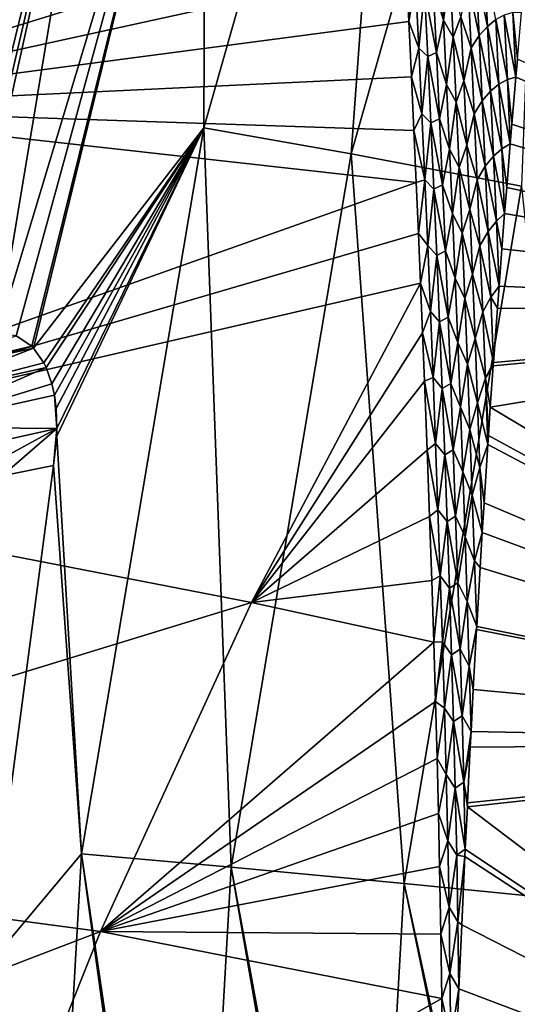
# Model space of a CAD drawing. Header units: metres. Extents: x -23 to 245, y -35 to 23.
# Tile 135 of 166: x 202.16 to 203.82, y 1.99 to 5.27. Entities that reach past the tile are written whole.
import ezdxf

# ---------------------------------------------------------------- set-up
doc = ezdxf.new("R2010")
doc.units = ezdxf.units.M
doc.layers.add('solid_509092_SW0002', color=7, linetype='CONTINUOUS')

msp = doc.modelspace()

# ---------------------------------------------------------------- linework, layer by layer
at = {"layer": 'solid_509092_SW0002'}
for points in [[(202.054962, 7.207204, 273.564026), (202.19754, 7.440235, 273.480103), (201.511383, 5.023659, 273.343536)], [(202.118042, 6.89, 272.930023), (201.511383, 5.023659, 273.343536), (202.19754, 7.440235, 273.480103)], [(202.776382, 4.913193, 269.554443), (203.447296, 7.274304, 269.687988), (203.268173, 4.826712, 269.010681)], [(202.782959, 6.533638, 270.251099), (203.447296, 7.274304, 269.687988), (202.776382, 4.913193, 269.554443)], [(203.447296, 7.274304, 269.687988), (203.927277, 7.146271, 269.141876), (203.268173, 4.826712, 269.010681)], [(203.268173, 4.826712, 269.010681), (203.927277, 7.146271, 269.141876), (203.836288, 4.719223, 268.551636)], [(202.481323, 6.584701, 270.923004), (201.931442, 4.211757, 270.73114), (201.901581, 4.209188, 270.807892)], [(202.481323, 6.584701, 270.923004), (201.901581, 4.209188, 270.807892), (201.980042, 5.496364, 271.572876)], [(202.481323, 6.584701, 270.923004), (201.955582, 4.213975, 270.671997), (201.931442, 4.211757, 270.73114)], [(202.481323, 6.584701, 270.923004), (202.088852, 4.227777, 270.381805), (201.955582, 4.213975, 270.671997)], [(202.481323, 6.584701, 270.923004), (202.782959, 6.533638, 270.251099), (202.088852, 4.227777, 270.381805)], [(202.782959, 6.533638, 270.251099), (202.15065, 4.21992, 270.257477), (202.088852, 4.227777, 270.381805)], [(202.782959, 6.533638, 270.251099), (202.203003, 4.184605, 270.148163), (202.15065, 4.21992, 270.257477)], [(202.782959, 6.533638, 270.251099), (202.208878, 4.178411, 270.135498), (202.203003, 4.184605, 270.148163)], [(202.782959, 6.533638, 270.251099), (202.776382, 4.913193, 269.554443), (202.208878, 4.178411, 270.135498)], [(203.41954, 6.059134, 300.916779), (201.862091, 6.178403, 300.589539), (201.264404, 4.978745, 300.625977)], [(203.430756, 5.853444, 300.947479), (203.41954, 6.059134, 300.916779), (201.264404, 4.978745, 300.625977)], [(203.441345, 5.653389, 300.976318), (203.430756, 5.853444, 300.947479), (201.264404, 4.978745, 300.625977)], [(203.451355, 5.458503, 301.003448), (203.441345, 5.653389, 300.976318), (201.264404, 4.978745, 300.625977)], [(203.460785, 5.268416, 301.028992), (203.451355, 5.458503, 301.003448), (201.264404, 4.978745, 300.625977)], [(203.483063, 5.398896, 301.017303), (203.451355, 5.458503, 301.003448), (203.460785, 5.268416, 301.028992)], [(203.542007, 5.384839, 301.031067), (203.57663, 5.272504, 301.052032), (203.565994, 5.487049, 301.023163)], [(203.565994, 5.487049, 301.023163), (203.57663, 5.272504, 301.052032), (203.597733, 5.43431, 301.036438)], [(203.684708, 5.439332, 301.054291), (203.722946, 5.252127, 301.085632), (203.712296, 5.468297, 301.056641)], [(203.712296, 5.468297, 301.056641), (203.722946, 5.252127, 301.085632), (203.750885, 5.274673, 301.08902)], [(203.57663, 5.272504, 301.052032), (203.608414, 5.216669, 301.06543), (203.597733, 5.43431, 301.036438)], [(203.597733, 5.43431, 301.036438), (203.608414, 5.216669, 301.06543), (203.634216, 5.284346, 301.062683)], [(203.657578, 5.400423, 301.053345), (203.695374, 5.221636, 301.083344), (203.684708, 5.439332, 301.054291)], [(203.684708, 5.439332, 301.054291), (203.695374, 5.221636, 301.083344), (203.722946, 5.252127, 301.085632)], [(203.483063, 5.398896, 301.017303), (203.460785, 5.268416, 301.028992), (203.49379, 5.179691, 301.046356)], [(203.483063, 5.398896, 301.017303), (203.49379, 5.179691, 301.046356), (203.513519, 5.372196, 301.026794)], [(203.634216, 5.284346, 301.062683), (203.668289, 5.180638, 301.082428), (203.657578, 5.400423, 301.053345)], [(203.657578, 5.400423, 301.053345), (203.668289, 5.180638, 301.082428), (203.695374, 5.221636, 301.083344)], [(203.49379, 5.179691, 301.046356), (203.524261, 5.15137, 301.055908), (203.513519, 5.372196, 301.026794)], [(203.513519, 5.372196, 301.026794), (203.552734, 5.164618, 301.06012), (203.542007, 5.384839, 301.031067)], [(203.513519, 5.372196, 301.026794), (203.524261, 5.15137, 301.055908), (203.552734, 5.164618, 301.06012)], [(203.542007, 5.384839, 301.031067), (203.552734, 5.164618, 301.06012), (203.57663, 5.272504, 301.052032)], [(203.779175, 5.289929, 301.093414), (203.817856, 5.08323, 301.126678), (203.807785, 5.298163, 301.098785)], [(203.807785, 5.298163, 301.098785), (203.822998, 5.143155, 301.120789), (203.836655, 5.298814, 301.105225)], [(203.807785, 5.298163, 301.098785), (203.817856, 5.08323, 301.126678), (203.822998, 5.143155, 301.120789)], [(203.469635, 5.083433, 301.052948), (203.460785, 5.268416, 301.028992), (201.264404, 4.978745, 300.625977)], [(203.49379, 5.179691, 301.046356), (203.460785, 5.268416, 301.028992), (203.469635, 5.083433, 301.052948)], [(203.552734, 5.164618, 301.06012), (203.586899, 5.057747, 301.079803), (203.57663, 5.272504, 301.052032)], [(203.57663, 5.272504, 301.052032), (203.586899, 5.057747, 301.079803), (203.608414, 5.216669, 301.06543)], [(203.608414, 5.216669, 301.06543), (203.64447, 5.070014, 301.090454), (203.634216, 5.284346, 301.062683)], [(203.634216, 5.284346, 301.062683), (203.64447, 5.070014, 301.090454), (203.668289, 5.180638, 301.082428)], [(203.722946, 5.252127, 301.085632), (203.761154, 5.059391, 301.116852), (203.750885, 5.274673, 301.08902)], [(203.750885, 5.274673, 301.08902), (203.789413, 5.075358, 301.121246), (203.779175, 5.289929, 301.093414)], [(203.750885, 5.274673, 301.08902), (203.761154, 5.059391, 301.116852), (203.789413, 5.075358, 301.121246)], [(203.779175, 5.289929, 301.093414), (203.789413, 5.075358, 301.121246), (203.817856, 5.08323, 301.126678)], [(203.695374, 5.221636, 301.083344), (203.733231, 5.035745, 301.113495), (203.722946, 5.252127, 301.085632)], [(203.722946, 5.252127, 301.085632), (203.733231, 5.035745, 301.113495), (203.761154, 5.059391, 301.116852)], [(203.586899, 5.057747, 301.079803), (203.618729, 4.99881, 301.093292), (203.608414, 5.216669, 301.06543)], [(203.608414, 5.216669, 301.06543), (203.618729, 4.99881, 301.093292), (203.64447, 5.070014, 301.090454)], [(203.668289, 5.180638, 301.082428), (203.705673, 5.003726, 301.111206), (203.695374, 5.221636, 301.083344)], [(203.695374, 5.221636, 301.083344), (203.705673, 5.003726, 301.111206), (203.733231, 5.035745, 301.113495)], [(203.49379, 5.179691, 301.046356), (203.469635, 5.083433, 301.052948), (203.50412, 4.960261, 301.074188)], [(203.49379, 5.179691, 301.046356), (203.50412, 4.960261, 301.074188), (203.524261, 5.15137, 301.055908)], [(203.524261, 5.15137, 301.055908), (203.56308, 4.944173, 301.088013), (203.552734, 5.164618, 301.06012)], [(203.552734, 5.164618, 301.06012), (203.56308, 4.944173, 301.088013), (203.586899, 5.057747, 301.079803)], [(203.64447, 5.070014, 301.090454), (203.678619, 4.960634, 301.110352), (203.668289, 5.180638, 301.082428)], [(203.668289, 5.180638, 301.082428), (203.678619, 4.960634, 301.110352), (203.705673, 5.003726, 301.111206)], [(203.50412, 4.960261, 301.074188), (203.534607, 4.930316, 301.083771), (203.524261, 5.15137, 301.055908)], [(203.524261, 5.15137, 301.055908), (203.534607, 4.930316, 301.083771), (203.56308, 4.944173, 301.088013)], [(205.6866, 4.301312, 301.604584), (203.822998, 5.143155, 301.120789), (203.817856, 5.08323, 301.126678)], [(203.477875, 4.904924, 301.075256), (203.469635, 5.083433, 301.052948), (201.264404, 4.978745, 300.625977)], [(203.50412, 4.960261, 301.074188), (203.469635, 5.083433, 301.052948), (203.477875, 4.904924, 301.075256)], [(203.618729, 4.99881, 301.093292), (203.654358, 4.855474, 301.117096), (203.64447, 5.070014, 301.090454)], [(203.64447, 5.070014, 301.090454), (203.654358, 4.855474, 301.117096), (203.678619, 4.960634, 301.110352)], [(203.761154, 5.059391, 301.116852), (203.799149, 4.859915, 301.14798), (203.789413, 5.075358, 301.121246)], [(203.789413, 5.075358, 301.121246), (203.804581, 4.925702, 301.141785), (203.817856, 5.08323, 301.126678)], [(203.789413, 5.075358, 301.121246), (203.799149, 4.859915, 301.14798), (203.804581, 4.925702, 301.141785)], [(205.6866, 4.301312, 301.604584), (203.817856, 5.08323, 301.126678), (203.804581, 4.925702, 301.141785)], [(203.56308, 4.944173, 301.088013), (203.596786, 4.842779, 301.106445), (203.586899, 5.057747, 301.079803)], [(203.586899, 5.057747, 301.079803), (203.596786, 4.842779, 301.106445), (203.618729, 4.99881, 301.093292)], [(203.705673, 5.003726, 301.111206), (203.743134, 4.81916, 301.140198), (203.733231, 5.035745, 301.113495)], [(203.733231, 5.035745, 301.113495), (203.771042, 4.84391, 301.143555), (203.761154, 5.059391, 301.116852)], [(203.733231, 5.035745, 301.113495), (203.743134, 4.81916, 301.140198), (203.771042, 4.84391, 301.143555)], [(203.761154, 5.059391, 301.116852), (203.771042, 4.84391, 301.143555), (203.799149, 4.859915, 301.14798)], [(203.596786, 4.842779, 301.106445), (203.628647, 4.780737, 301.119965), (203.618729, 4.99881, 301.093292)], [(203.618729, 4.99881, 301.093292), (203.628647, 4.780737, 301.119965), (203.654358, 4.855474, 301.117096)], [(203.678619, 4.960634, 301.110352), (203.715591, 4.785607, 301.137909), (203.705673, 5.003726, 301.111206)], [(203.705673, 5.003726, 301.111206), (203.715591, 4.785607, 301.137909), (203.743134, 4.81916, 301.140198)], [(203.485703, 4.730728, 301.096252), (201.264404, 4.978745, 300.625977), (200.738159, 3.757065, 300.644775)], [(203.485703, 4.730728, 301.096252), (203.477875, 4.904924, 301.075256), (201.264404, 4.978745, 300.625977)], [(203.50412, 4.960261, 301.074188), (203.477875, 4.904924, 301.075256), (203.514069, 4.740605, 301.100861)], [(203.50412, 4.960261, 301.074188), (203.514069, 4.740605, 301.100861), (203.534607, 4.930316, 301.083771)], [(203.514069, 4.740605, 301.100861), (203.544571, 4.709035, 301.110474), (203.534607, 4.930316, 301.083771)], [(203.534607, 4.930316, 301.083771), (203.573029, 4.723505, 301.114716), (203.56308, 4.944173, 301.088013)], [(203.534607, 4.930316, 301.083771), (203.544571, 4.709035, 301.110474), (203.573029, 4.723505, 301.114716)], [(203.56308, 4.944173, 301.088013), (203.573029, 4.723505, 301.114716), (203.596786, 4.842779, 301.106445)], [(203.654358, 4.855474, 301.117096), (203.688553, 4.740417, 301.137085), (203.678619, 4.960634, 301.110352)], [(203.678619, 4.960634, 301.110352), (203.688553, 4.740417, 301.137085), (203.715591, 4.785607, 301.137909)], [(202.776382, 4.913193, 269.554443), (202.242737, 4.129505, 270.05957), (202.208878, 4.178411, 270.135498)], [(202.776382, 4.913193, 269.554443), (202.250351, 4.11402, 270.041382), (202.242737, 4.129505, 270.05957)], [(202.776382, 4.913193, 269.554443), (202.269669, 4.059548, 269.990997), (202.250351, 4.11402, 270.041382)], [(202.776382, 4.913193, 269.554443), (202.278137, 4.021735, 269.964844), (202.269669, 4.059548, 269.990997)], [(202.776382, 4.913193, 269.554443), (202.284225, 3.977032, 269.940674), (202.278137, 4.021735, 269.964844)], [(202.776382, 4.913193, 269.554443), (202.28685, 3.909785, 269.915405), (202.284225, 3.977032, 269.940674)], [(202.776382, 4.913193, 269.554443), (202.286041, 3.884381, 269.908813), (202.28685, 3.909785, 269.915405)], [(202.36882, 2.490361, 269.473297), (202.286041, 3.884381, 269.908813), (202.776382, 4.913193, 269.554443)], [(202.36882, 2.490361, 269.473297), (202.776382, 4.913193, 269.554443), (202.867798, 2.446518, 268.930969)], [(202.776382, 4.913193, 269.554443), (203.268173, 4.826712, 269.010681), (202.867798, 2.446518, 268.930969)], [(203.514069, 4.740605, 301.100861), (203.477875, 4.904924, 301.075256), (203.485703, 4.730728, 301.096252)], [(205.6866, 4.301312, 301.604584), (203.804581, 4.925702, 301.141785), (203.799149, 4.859915, 301.14798)], [(203.573029, 4.723505, 301.114716), (203.606308, 4.627602, 301.131927), (203.596786, 4.842779, 301.106445)], [(203.596786, 4.842779, 301.106445), (203.606308, 4.627602, 301.131927), (203.628647, 4.780737, 301.119965)], [(203.628647, 4.780737, 301.119965), (203.663879, 4.640733, 301.142578), (203.654358, 4.855474, 301.117096)], [(203.654358, 4.855474, 301.117096), (203.663879, 4.640733, 301.142578), (203.688553, 4.740417, 301.137085)], [(203.743134, 4.81916, 301.140198), (203.780365, 4.627453, 301.169128), (203.771042, 4.84391, 301.143555)], [(203.771042, 4.84391, 301.143555), (203.787354, 4.714795, 301.161316), (203.799149, 4.859915, 301.14798)], [(203.771042, 4.84391, 301.143555), (203.780365, 4.627453, 301.169128), (203.787354, 4.714795, 301.161316)], [(205.6866, 4.301312, 301.604584), (203.799149, 4.859915, 301.14798), (203.787354, 4.714795, 301.161316)], [(202.867798, 2.446518, 268.930969), (203.268173, 4.826712, 269.010681), (203.444824, 2.392027, 268.473724)], [(203.268173, 4.826712, 269.010681), (203.836288, 4.719223, 268.551636), (203.444824, 2.392027, 268.473724)], [(203.715591, 4.785607, 301.137909), (203.752655, 4.602379, 301.165741), (203.743134, 4.81916, 301.140198)], [(203.743134, 4.81916, 301.140198), (203.752655, 4.602379, 301.165741), (203.780365, 4.627453, 301.169128)], [(203.606308, 4.627602, 301.131927), (203.638184, 4.562453, 301.145477), (203.628647, 4.780737, 301.119965)], [(203.628647, 4.780737, 301.119965), (203.638184, 4.562453, 301.145477), (203.663879, 4.640733, 301.142578)], [(203.688553, 4.740417, 301.137085), (203.725128, 4.567289, 301.163452), (203.715591, 4.785607, 301.137909)], [(203.715591, 4.785607, 301.137909), (203.725128, 4.567289, 301.163452), (203.752655, 4.602379, 301.165741)], [(203.514069, 4.740605, 301.100861), (203.485703, 4.730728, 301.096252), (203.493103, 4.561031, 301.115997)], [(203.514069, 4.740605, 301.100861), (203.493103, 4.561031, 301.115997), (203.523605, 4.520721, 301.126343)], [(203.514069, 4.740605, 301.100861), (203.523605, 4.520721, 301.126343), (203.544571, 4.709035, 301.110474)], [(203.663879, 4.640733, 301.142578), (203.698105, 4.519995, 301.162598), (203.688553, 4.740417, 301.137085)], [(203.688553, 4.740417, 301.137085), (203.698105, 4.519995, 301.162598), (203.725128, 4.567289, 301.163452)], [(203.485703, 4.730728, 301.096252), (200.738159, 3.757065, 300.644775), (203.493103, 4.561031, 301.115997)], [(203.444824, 2.392027, 268.473724), (203.836288, 4.719223, 268.551636), (204.085693, 2.328233, 268.112823)], [(203.523605, 4.520721, 301.126343), (203.554123, 4.487528, 301.135956), (203.544571, 4.709035, 301.110474)], [(203.544571, 4.709035, 301.110474), (203.582581, 4.502614, 301.140198), (203.573029, 4.723505, 301.114716)], [(203.544571, 4.709035, 301.110474), (203.554123, 4.487528, 301.135956), (203.582581, 4.502614, 301.140198)], [(203.573029, 4.723505, 301.114716), (203.582581, 4.502614, 301.140198), (203.606308, 4.627602, 301.131927)], [(205.6866, 4.301312, 301.604584), (203.787354, 4.714795, 301.161316), (203.780365, 4.627453, 301.169128)], [(203.638184, 4.562453, 301.145477), (203.673004, 4.425796, 301.166962), (203.663879, 4.640733, 301.142578)], [(203.663879, 4.640733, 301.142578), (203.673004, 4.425796, 301.166962), (203.698105, 4.519995, 301.162598)], [(203.582581, 4.502614, 301.140198), (203.615448, 4.412222, 301.156281), (203.606308, 4.627602, 301.131927)], [(203.606308, 4.627602, 301.131927), (203.615448, 4.412222, 301.156281), (203.638184, 4.562453, 301.145477)], [(203.725128, 4.567289, 301.163452), (203.761612, 4.384685, 301.190155), (203.752655, 4.602379, 301.165741)], [(203.752655, 4.602379, 301.165741), (203.771164, 4.509995, 301.179443), (203.780365, 4.627453, 301.169128)], [(203.752655, 4.602379, 301.165741), (203.761612, 4.384685, 301.190155), (203.771164, 4.509995, 301.179443)], [(205.6866, 4.301312, 301.604584), (203.780365, 4.627453, 301.169128), (203.771164, 4.509995, 301.179443)], [(203.493103, 4.561031, 301.115997), (200.738159, 3.757065, 300.644775), (203.500061, 4.395743, 301.134491)], [(203.523605, 4.520721, 301.126343), (203.493103, 4.561031, 301.115997), (203.500061, 4.395743, 301.134491)], [(203.615448, 4.412222, 301.156281), (203.647324, 4.343968, 301.16983), (203.638184, 4.562453, 301.145477)], [(203.638184, 4.562453, 301.145477), (203.647324, 4.343968, 301.16983), (203.673004, 4.425796, 301.166962)], [(203.698105, 4.519995, 301.162598), (203.734268, 4.348779, 301.187805), (203.725128, 4.567289, 301.163452)], [(203.725128, 4.567289, 301.163452), (203.734268, 4.348779, 301.187805), (203.761612, 4.384685, 301.190155)], [(203.523605, 4.520721, 301.126343), (203.500061, 4.395743, 301.134491), (203.532761, 4.300623, 301.150604)], [(203.523605, 4.520721, 301.126343), (203.532761, 4.300623, 301.150604), (203.554123, 4.487528, 301.135956)], [(203.554123, 4.487528, 301.135956), (203.591721, 4.281516, 301.16449), (203.582581, 4.502614, 301.140198)], [(203.582581, 4.502614, 301.140198), (203.591721, 4.281516, 301.16449), (203.615448, 4.412222, 301.156281)], [(203.673004, 4.425796, 301.166962), (203.707245, 4.299376, 301.18692), (203.698105, 4.519995, 301.162598)], [(203.698105, 4.519995, 301.162598), (203.707245, 4.299376, 301.18692), (203.734268, 4.348779, 301.187805)], [(205.6866, 4.301312, 301.604584), (203.771164, 4.509995, 301.179443), (203.761612, 4.384685, 301.190155)], [(203.532761, 4.300623, 301.150604), (203.563278, 4.26581, 301.160217), (203.554123, 4.487528, 301.135956)], [(203.554123, 4.487528, 301.135956), (203.563278, 4.26581, 301.160217), (203.591721, 4.281516, 301.16449)], [(203.591721, 4.281516, 301.16449), (203.624207, 4.196652, 301.179504), (203.615448, 4.412222, 301.156281)], [(203.615448, 4.412222, 301.156281), (203.624207, 4.196652, 301.179504), (203.647324, 4.343968, 301.16983)], [(203.647324, 4.343968, 301.16983), (203.681763, 4.210672, 301.190186), (203.673004, 4.425796, 301.166962)], [(203.673004, 4.425796, 301.166962), (203.681763, 4.210672, 301.190186), (203.707245, 4.299376, 301.18692)], [(203.500061, 4.395743, 301.134491), (200.738159, 3.757065, 300.644775), (202.935837, 3.329474, 301.117371)], [(203.506821, 4.229937, 301.152405), (203.500061, 4.395743, 301.134491), (202.935837, 3.329474, 301.117371)], [(203.532761, 4.300623, 301.150604), (203.500061, 4.395743, 301.134491), (203.506821, 4.229937, 301.152405)], [(203.734268, 4.348779, 301.187805), (203.756165, 4.31157, 301.196259), (203.761612, 4.384685, 301.190155)], [(205.6866, 4.301312, 301.604584), (203.761612, 4.384685, 301.190155), (203.756165, 4.31157, 301.196259)], [(203.624207, 4.196652, 301.179504), (203.656082, 4.125293, 301.192993), (203.647324, 4.343968, 301.16983)], [(203.647324, 4.343968, 301.16983), (203.656082, 4.125293, 301.192993), (203.681763, 4.210672, 301.190186)], [(203.707245, 4.299376, 301.18692), (203.742981, 4.129932, 301.210999), (203.734268, 4.348779, 301.187805)], [(203.734268, 4.348779, 301.187805), (203.742981, 4.129932, 301.210999), (203.756165, 4.31157, 301.196259)], [(205.6866, 4.301312, 301.604584), (203.756165, 4.31157, 301.196259), (203.742981, 4.129932, 301.210999)], [(203.532761, 4.300623, 301.150604), (203.506821, 4.229937, 301.152405), (203.541519, 4.080332, 301.173706)], [(203.532761, 4.300623, 301.150604), (203.541519, 4.080332, 301.173706), (203.563278, 4.26581, 301.160217)], [(203.563278, 4.26581, 301.160217), (203.600479, 4.060225, 301.187592), (203.591721, 4.281516, 301.16449)], [(203.591721, 4.281516, 301.16449), (203.600479, 4.060225, 301.187592), (203.624207, 4.196652, 301.179504)], [(203.681763, 4.210672, 301.190186), (203.715988, 4.078568, 301.210052), (203.707245, 4.299376, 301.18692)], [(203.707245, 4.299376, 301.18692), (203.715988, 4.078568, 301.210052), (203.742981, 4.129932, 301.210999)], [(205.6866, 4.301312, 301.604584), (203.742203, 4.119035, 301.211884), (203.732559, 3.981123, 301.222626)], [(205.6866, 4.301312, 301.604584), (203.732559, 3.981123, 301.222626), (205.604218, 2.861414, 301.689819)], [(205.6866, 4.301312, 301.604584), (203.742981, 4.129932, 301.210999), (203.742203, 4.119035, 301.211884)], [(203.541519, 4.080332, 301.173706), (203.572021, 4.043899, 301.183289), (203.563278, 4.26581, 301.160217)], [(203.563278, 4.26581, 301.160217), (203.572021, 4.043899, 301.183289), (203.600479, 4.060225, 301.187592)], [(202.15065, 4.21992, 270.257477), (202.203003, 4.184605, 270.148163), (201.720993, 4.07097, 270.185394)], [(203.513199, 4.068317, 301.169159), (203.506821, 4.229937, 301.152405), (202.935837, 3.329474, 301.117371)], [(203.541519, 4.080332, 301.173706), (203.506821, 4.229937, 301.152405), (203.513199, 4.068317, 301.169159)], [(203.656082, 4.125293, 301.192993), (203.69014, 3.995375, 301.21228), (203.681763, 4.210672, 301.190186)], [(203.681763, 4.210672, 301.190186), (203.69014, 3.995375, 301.21228), (203.715988, 4.078568, 301.210052)], [(202.203003, 4.184605, 270.148163), (202.208878, 4.178411, 270.135498), (201.720993, 4.07097, 270.185394)], [(201.720993, 4.07097, 270.185394), (202.208878, 4.178411, 270.135498), (201.765228, 4.005468, 270.087036)], [(202.208878, 4.178411, 270.135498), (202.242737, 4.129505, 270.05957), (201.765228, 4.005468, 270.087036)], [(203.600479, 4.060225, 301.187592), (203.632584, 3.980907, 301.201569), (203.624207, 4.196652, 301.179504)], [(203.624207, 4.196652, 301.179504), (203.632584, 3.980907, 301.201569), (203.656082, 4.125293, 301.192993)], [(202.242737, 4.129505, 270.05957), (202.250351, 4.11402, 270.041382), (201.765228, 4.005468, 270.087036)], [(201.765228, 4.005468, 270.087036), (202.250351, 4.11402, 270.041382), (201.796234, 3.914868, 270.011353)], [(202.250351, 4.11402, 270.041382), (202.269669, 4.059548, 269.990997), (201.796234, 3.914868, 270.011353)], [(203.632584, 3.980907, 301.201569), (203.664444, 3.906443, 301.214966), (203.656082, 4.125293, 301.192993)], [(203.656082, 4.125293, 301.192993), (203.664444, 3.906443, 301.214966), (203.69014, 3.995375, 301.21228)], [(203.715988, 4.078568, 301.210052), (203.742203, 4.119035, 301.211884), (203.742981, 4.129932, 301.210999)], [(203.715988, 4.078568, 301.210052), (203.732559, 3.981123, 301.222626), (203.742203, 4.119035, 301.211884)], [(203.541519, 4.080332, 301.173706), (203.513199, 4.068317, 301.169159), (203.549881, 3.859867, 301.195618)], [(203.541519, 4.080332, 301.173706), (203.549881, 3.859867, 301.195618), (203.572021, 4.043899, 301.183289)], [(203.69014, 3.995375, 301.21228), (203.724228, 3.857101, 301.232025), (203.715988, 4.078568, 301.210052)], [(203.715988, 4.078568, 301.210052), (203.726166, 3.886325, 301.229828), (203.732559, 3.981123, 301.222626)], [(203.715988, 4.078568, 301.210052), (203.724228, 3.857101, 301.232025), (203.726166, 3.886325, 301.229828)], [(202.269669, 4.059548, 269.990997), (202.278137, 4.021735, 269.964844), (201.796234, 3.914868, 270.011353)], [(203.521881, 3.838163, 301.191925), (203.513199, 4.068317, 301.169159), (202.935837, 3.329474, 301.117371)], [(203.549881, 3.859867, 301.195618), (203.513199, 4.068317, 301.169159), (203.521881, 3.838163, 301.191925)], [(203.549881, 3.859867, 301.195618), (203.580368, 3.821815, 301.205139), (203.572021, 4.043899, 301.183289)], [(203.572021, 4.043899, 301.183289), (203.608826, 3.838761, 301.209473), (203.600479, 4.060225, 301.187592)], [(203.572021, 4.043899, 301.183289), (203.580368, 3.821815, 301.205139), (203.608826, 3.838761, 301.209473)], [(203.600479, 4.060225, 301.187592), (203.608826, 3.838761, 301.209473), (203.632584, 3.980907, 301.201569)], [(201.796234, 3.914868, 270.011353), (202.278137, 4.021735, 269.964844), (202.28685, 3.909785, 269.915405)], [(202.278137, 4.021735, 269.964844), (202.284225, 3.977032, 269.940674), (202.28685, 3.909785, 269.915405)], [(203.608826, 3.838761, 301.209473), (203.640579, 3.765001, 301.222473), (203.632584, 3.980907, 301.201569)], [(203.632584, 3.980907, 301.201569), (203.640579, 3.765001, 301.222473), (203.664444, 3.906443, 301.214966)], [(203.664444, 3.906443, 301.214966), (203.698135, 3.779913, 301.233246), (203.69014, 3.995375, 301.21228)], [(203.69014, 3.995375, 301.21228), (203.698135, 3.779913, 301.233246), (203.724228, 3.857101, 301.232025)], [(205.604218, 2.861414, 301.689819), (203.732559, 3.981123, 301.222626), (203.726166, 3.886325, 301.229828)], [(201.796234, 3.914868, 270.011353), (202.28685, 3.909785, 269.915405), (201.811569, 3.804838, 269.96225)], [(201.811569, 3.804838, 269.96225), (202.28685, 3.909785, 269.915405), (201.925339, 3.713461, 269.931702)], [(202.28685, 3.909785, 269.915405), (202.103622, 3.751648, 269.913879), (201.925339, 3.713461, 269.931702)], [(202.28685, 3.909785, 269.915405), (202.274872, 3.787217, 269.896729), (202.103622, 3.751648, 269.913879)], [(202.28685, 3.909785, 269.915405), (202.286041, 3.884381, 269.908813), (202.274872, 3.787217, 269.896729)], [(202.36882, 2.490361, 269.473297), (202.274872, 3.787217, 269.896729), (202.286041, 3.884381, 269.908813)], [(203.640579, 3.765001, 301.222473), (203.672409, 3.68743, 301.235779), (203.664444, 3.906443, 301.214966)], [(203.664444, 3.906443, 301.214966), (203.672409, 3.68743, 301.235779), (203.698135, 3.779913, 301.233246)], [(205.604218, 2.861414, 301.689819), (203.726166, 3.886325, 301.229828), (203.724228, 3.857101, 301.232025)], [(203.549881, 3.859867, 301.195618), (203.521881, 3.838163, 301.191925), (203.557831, 3.63925, 301.216309)], [(203.549881, 3.859867, 301.195618), (203.557831, 3.63925, 301.216309), (203.580368, 3.821815, 301.205139)], [(203.698135, 3.779913, 301.233246), (203.711731, 3.66252, 301.246155), (203.724228, 3.857101, 301.232025)], [(205.604218, 2.861414, 301.689819), (203.724228, 3.857101, 301.232025), (203.711731, 3.66252, 301.246155)], [(203.529877, 3.616337, 301.212646), (203.521881, 3.838163, 301.191925), (202.935837, 3.329474, 301.117371)], [(203.557831, 3.63925, 301.216309), (203.521881, 3.838163, 301.191925), (203.529877, 3.616337, 301.212646)], [(203.557831, 3.63925, 301.216309), (203.588318, 3.599577, 301.2258), (203.580368, 3.821815, 301.205139)], [(203.580368, 3.821815, 301.205139), (203.616776, 3.617139, 301.230133), (203.608826, 3.838761, 301.209473)], [(203.580368, 3.821815, 301.205139), (203.588318, 3.599577, 301.2258), (203.616776, 3.617139, 301.230133)], [(203.608826, 3.838761, 301.209473), (203.616776, 3.617139, 301.230133), (203.640579, 3.765001, 301.222473)], [(202.054062, 2.115592, 269.852783), (202.103622, 3.751648, 269.913879), (202.274872, 3.787217, 269.896729)], [(202.36882, 2.490361, 269.473297), (202.054062, 2.115592, 269.852783), (202.274872, 3.787217, 269.896729)], [(203.672409, 3.68743, 301.235779), (203.705566, 3.563298, 301.253113), (203.698135, 3.779913, 301.233246)], [(203.698135, 3.779913, 301.233246), (203.705566, 3.563298, 301.253113), (203.711731, 3.66252, 301.246155)], [(202.935837, 3.329474, 301.117371), (200.738159, 3.757065, 300.644775), (200.285675, 2.517506, 300.644562)], [(203.616776, 3.617139, 301.230133), (203.648193, 3.548948, 301.242249), (203.640579, 3.765001, 301.222473)], [(203.640579, 3.765001, 301.222473), (203.648193, 3.548948, 301.242249), (203.672409, 3.68743, 301.235779)], [(203.648193, 3.548948, 301.242249), (203.679993, 3.468268, 301.255402), (203.672409, 3.68743, 301.235779)], [(203.672409, 3.68743, 301.235779), (203.679993, 3.468268, 301.255402), (203.705566, 3.563298, 301.253113)], [(205.604218, 2.861414, 301.689819), (203.711731, 3.66252, 301.246155), (203.705566, 3.563298, 301.253113)], [(203.537186, 3.402966, 301.231384), (203.529877, 3.616337, 301.212646), (202.935837, 3.329474, 301.117371)], [(203.557831, 3.63925, 301.216309), (203.529877, 3.616337, 301.212646), (203.565399, 3.4185, 301.235809)], [(203.565399, 3.4185, 301.235809), (203.529877, 3.616337, 301.212646), (203.537186, 3.402966, 301.231384)], [(203.557831, 3.63925, 301.216309), (203.565399, 3.4185, 301.235809), (203.588318, 3.599577, 301.2258)], [(203.588318, 3.599577, 301.2258), (203.624329, 3.395377, 301.249603), (203.616776, 3.617139, 301.230133)], [(203.616776, 3.617139, 301.230133), (203.624329, 3.395377, 301.249603), (203.648193, 3.548948, 301.242249)], [(203.565399, 3.4185, 301.235809), (203.595856, 3.377204, 301.245209), (203.588318, 3.599577, 301.2258)], [(203.588318, 3.599577, 301.2258), (203.595856, 3.377204, 301.245209), (203.624329, 3.395377, 301.249603)], [(203.679993, 3.468268, 301.255402), (203.698517, 3.446767, 301.260986), (203.705566, 3.563298, 301.253113)], [(205.604218, 2.861414, 301.689819), (203.705566, 3.563298, 301.253113), (203.698517, 3.446767, 301.260986)], [(203.624329, 3.395377, 301.249603), (203.655441, 3.332762, 301.260895), (203.648193, 3.548948, 301.242249)], [(203.648193, 3.548948, 301.242249), (203.655441, 3.332762, 301.260895), (203.679993, 3.468268, 301.255402)], [(203.655441, 3.332762, 301.260895), (203.687149, 3.248794, 301.273834), (203.679993, 3.468268, 301.255402)], [(203.679993, 3.468268, 301.255402), (203.687149, 3.248794, 301.273834), (203.698517, 3.446767, 301.260986)], [(203.565399, 3.4185, 301.235809), (203.537186, 3.402966, 301.231384), (203.543839, 3.197347, 301.248383)], [(203.565399, 3.4185, 301.235809), (203.543839, 3.197347, 301.248383), (203.572571, 3.197638, 301.25412)], [(203.565399, 3.4185, 301.235809), (203.572571, 3.197638, 301.25412), (203.595856, 3.377204, 301.245209)], [(205.604218, 2.861414, 301.689819), (203.698517, 3.446767, 301.260986), (203.687149, 3.248794, 301.273834)], [(203.543839, 3.197347, 301.248383), (203.537186, 3.402966, 301.231384), (202.935837, 3.329474, 301.117371)], [(203.595856, 3.377204, 301.245209), (203.63147, 3.173491, 301.267853), (203.624329, 3.395377, 301.249603)], [(203.624329, 3.395377, 301.249603), (203.63147, 3.173491, 301.267853), (203.655441, 3.332762, 301.260895)], [(203.572571, 3.197638, 301.25412), (203.602982, 3.154714, 301.263428), (203.595856, 3.377204, 301.245209)], [(203.595856, 3.377204, 301.245209), (203.602982, 3.154714, 301.263428), (203.63147, 3.173491, 301.267853)], [(202.935837, 3.329474, 301.117371), (200.285675, 2.517506, 300.644562), (202.431519, 2.231104, 301.087433)], [(203.543839, 3.197347, 301.248383), (202.935837, 3.329474, 301.117371), (202.431519, 2.231104, 301.087433)], [(203.63147, 3.173491, 301.267853), (203.662277, 3.116452, 301.278351), (203.655441, 3.332762, 301.260895)], [(203.655441, 3.332762, 301.260895), (203.662277, 3.116452, 301.278351), (203.687149, 3.248794, 301.273834)], [(203.662277, 3.116452, 301.278351), (203.68663, 3.239248, 301.274445), (203.687149, 3.248794, 301.273834)], [(203.662277, 3.116452, 301.278351), (203.675751, 3.039201, 301.286621), (203.68663, 3.239248, 301.274445)], [(205.604218, 2.861414, 301.689819), (203.68663, 3.239248, 301.274445), (203.675751, 3.039201, 301.286621)], [(205.604218, 2.861414, 301.689819), (203.687149, 3.248794, 301.273834), (203.68663, 3.239248, 301.274445)], [(203.549866, 2.999401, 301.263763), (203.543839, 3.197347, 301.248383), (202.431519, 2.231104, 301.087433)], [(203.572571, 3.197638, 301.25412), (203.543839, 3.197347, 301.248383), (203.549866, 2.999401, 301.263763)], [(203.572571, 3.197638, 301.25412), (203.549866, 2.999401, 301.263763), (203.579239, 2.976668, 301.27121)], [(203.572571, 3.197638, 301.25412), (203.579239, 2.976668, 301.27121), (203.602982, 3.154714, 301.263428)], [(203.579239, 2.976668, 301.27121), (203.609589, 2.932099, 301.280365), (203.602982, 3.154714, 301.263428)], [(203.602982, 3.154714, 301.263428), (203.638092, 2.951471, 301.284882), (203.63147, 3.173491, 301.267853)], [(203.602982, 3.154714, 301.263428), (203.609589, 2.932099, 301.280365), (203.638092, 2.951471, 301.284882)], [(203.63147, 3.173491, 301.267853), (203.638092, 2.951471, 301.284882), (203.662277, 3.116452, 301.278351)], [(203.638092, 2.951471, 301.284882), (203.668457, 2.899248, 301.294647), (203.662277, 3.116452, 301.278351)], [(203.662277, 3.116452, 301.278351), (203.668457, 2.899248, 301.294647), (203.675751, 3.039201, 301.286621)], [(205.604218, 2.861414, 301.689819), (203.675751, 3.039201, 301.286621), (203.668457, 2.899248, 301.294647)], [(203.555176, 2.808717, 301.277588), (203.549866, 2.999401, 301.263763), (202.431519, 2.231104, 301.087433)], [(203.579239, 2.976668, 301.27121), (203.549866, 2.999401, 301.263763), (203.555176, 2.808717, 301.277588)], [(203.579239, 2.976668, 301.27121), (203.555176, 2.808717, 301.277588), (203.585251, 2.755579, 301.287018)], [(203.579239, 2.976668, 301.27121), (203.585251, 2.755579, 301.287018), (203.609589, 2.932099, 301.280365)], [(203.585251, 2.755579, 301.287018), (203.615479, 2.709342, 301.296051), (203.609589, 2.932099, 301.280365)], [(203.609589, 2.932099, 301.280365), (203.644043, 2.729292, 301.300629), (203.638092, 2.951471, 301.284882)], [(203.609589, 2.932099, 301.280365), (203.615479, 2.709342, 301.296051), (203.644043, 2.729292, 301.300629)], [(203.638092, 2.951471, 301.284882), (203.644043, 2.729292, 301.300629), (203.668457, 2.899248, 301.294647)], [(203.644043, 2.729292, 301.300629), (203.665771, 2.84656, 301.297577), (203.668457, 2.899248, 301.294647)], [(205.604218, 2.861414, 301.689819), (203.668457, 2.899248, 301.294647), (203.665771, 2.84656, 301.297577)], [(205.604218, 2.861414, 301.689819), (203.65654, 2.660959, 301.307434), (203.655884, 2.647719, 301.308105)], [(205.286026, 1.411137, 301.688873), (205.604218, 2.861414, 301.689819), (203.655884, 2.647719, 301.308105)], [(205.604218, 2.861414, 301.689819), (203.665771, 2.84656, 301.297577), (203.65654, 2.660959, 301.307434)], [(203.644043, 2.729292, 301.300629), (203.65654, 2.660959, 301.307434), (203.665771, 2.84656, 301.297577)], [(203.559708, 2.62505, 301.290009), (203.555176, 2.808717, 301.277588), (202.431519, 2.231104, 301.087433)], [(203.585251, 2.755579, 301.287018), (203.555176, 2.808717, 301.277588), (203.559708, 2.62505, 301.290009)], [(203.585251, 2.755579, 301.287018), (203.559708, 2.62505, 301.290009), (203.590439, 2.534362, 301.301544)], [(203.585251, 2.755579, 301.287018), (203.590439, 2.534362, 301.301544), (203.615479, 2.709342, 301.296051)], [(203.615479, 2.709342, 301.296051), (203.649063, 2.506531, 301.315063), (203.644043, 2.729292, 301.300629)], [(203.644043, 2.729292, 301.300629), (203.655884, 2.647719, 301.308105), (203.65654, 2.660959, 301.307434)], [(203.644043, 2.729292, 301.300629), (203.649063, 2.506531, 301.315063), (203.655884, 2.647719, 301.308105)], [(203.590439, 2.534362, 301.301544), (203.620514, 2.486437, 301.310394), (203.615479, 2.709342, 301.296051)], [(203.615479, 2.709342, 301.296051), (203.620514, 2.486437, 301.310394), (203.649063, 2.506531, 301.315063)], [(205.286026, 1.411137, 301.688873), (203.655884, 2.647719, 301.308105), (203.649063, 2.506531, 301.315063)], [(203.563522, 2.448221, 301.301086), (203.559708, 2.62505, 301.290009), (202.431519, 2.231104, 301.087433)], [(203.590439, 2.534362, 301.301544), (203.559708, 2.62505, 301.290009), (203.563522, 2.448221, 301.301086)], [(203.590439, 2.534362, 301.301544), (203.563522, 2.448221, 301.301086), (203.594727, 2.313008, 301.314758)], [(203.590439, 2.534362, 301.301544), (203.594727, 2.313008, 301.314758), (203.620514, 2.486437, 301.310394)], [(202.431519, 2.231104, 301.087433), (200.285675, 2.517506, 300.644562), (199.908997, 1.263521, 300.624268)], [(203.620514, 2.486437, 301.310394), (203.647903, 2.482005, 301.316223), (203.649063, 2.506531, 301.315063)], [(205.286026, 1.411137, 301.688873), (203.649063, 2.506531, 301.315063), (203.647903, 2.482005, 301.316223)], [(202.229736, 0.036244, 269.445618), (202.054062, 2.115592, 269.852783), (202.36882, 2.490361, 269.473297)], [(202.705154, 0.035625, 268.927948), (202.229736, 0.036244, 269.445618), (202.36882, 2.490361, 269.473297)], [(202.36882, 2.490361, 269.473297), (202.867798, 2.446518, 268.930969), (202.731155, 0.03559, 268.903778)], [(202.705154, 0.035625, 268.927948), (202.36882, 2.490361, 269.473297), (202.731155, 0.03559, 268.903778)], [(203.594727, 2.313008, 301.314758), (203.624603, 2.263391, 301.323425), (203.620514, 2.486437, 301.310394)], [(203.620514, 2.486437, 301.310394), (203.624603, 2.263391, 301.323425), (203.647903, 2.482005, 301.316223)], [(203.624603, 2.263391, 301.323425), (203.637299, 2.253659, 301.326508), (203.647903, 2.482005, 301.316223)], [(205.286026, 1.411137, 301.688873), (203.647903, 2.482005, 301.316223), (203.637299, 2.253659, 301.326508)], [(203.567459, 2.222509, 301.314026), (203.563522, 2.448221, 301.301086), (202.431519, 2.231104, 301.087433)], [(203.285751, 0.034818, 268.464233), (202.731155, 0.03559, 268.903778), (202.867798, 2.446518, 268.930969)], [(202.867798, 2.446518, 268.930969), (203.444824, 2.392027, 268.473724), (203.311234, 0.034782, 268.447113)], [(203.285751, 0.034818, 268.464233), (202.867798, 2.446518, 268.930969), (203.311234, 0.034782, 268.447113)], [(203.594727, 2.313008, 301.314758), (203.563522, 2.448221, 301.301086), (203.567459, 2.222509, 301.314026)], [(203.932159, 0.033874, 268.097839), (203.311234, 0.034782, 268.447113), (203.444824, 2.392027, 268.473724)], [(203.444824, 2.392027, 268.473724), (204.085693, 2.328233, 268.112823), (203.955658, 0.033839, 268.086945)], [(203.932159, 0.033874, 268.097839), (203.444824, 2.392027, 268.473724), (203.955658, 0.033839, 268.086945)], [(203.594727, 2.313008, 301.314758), (203.567459, 2.222509, 301.314026), (203.598007, 2.091505, 301.32666)], [(203.594727, 2.313008, 301.314758), (203.598007, 2.091505, 301.32666), (203.624603, 2.263391, 301.323425)], [(203.598007, 2.091505, 301.32666), (203.627655, 2.040084, 301.335083), (203.624603, 2.263391, 301.323425)], [(203.624603, 2.263391, 301.323425), (203.627655, 2.040084, 301.335083), (203.637299, 2.253659, 301.326508)], [(205.286026, 1.411137, 301.688873), (203.637299, 2.253659, 301.326508), (203.627655, 2.040084, 301.335083)], [(202.431519, 2.231104, 301.087433), (199.908997, 1.263521, 300.624268), (201.987045, 1.120038, 301.04187)], [(203.570267, 2.007826, 301.325043), (202.431519, 2.231104, 301.087433), (201.987045, 1.120038, 301.04187)], [(203.570267, 2.007826, 301.325043), (203.567459, 2.222509, 301.314026), (202.431519, 2.231104, 301.087433)], [(203.598007, 2.091505, 301.32666), (203.567459, 2.222509, 301.314026), (203.570267, 2.007826, 301.325043)], [(202.229736, 0.036244, 269.445618), (201.958771, 0.431672, 269.833801), (202.054062, 2.115592, 269.852783)], [(203.598007, 2.091505, 301.32666), (203.570267, 2.007826, 301.325043), (203.600281, 1.869813, 301.337219)], [(203.598007, 2.091505, 301.32666), (203.600281, 1.869813, 301.337219), (203.627655, 2.040084, 301.335083)], [(203.600281, 1.869813, 301.337219), (203.618469, 1.829148, 301.342621), (203.627655, 2.040084, 301.335083)], [(205.286026, 1.411137, 301.688873), (203.627655, 2.040084, 301.335083), (203.618469, 1.829148, 301.342621)], [(203.572052, 1.803718, 301.334351), (203.570267, 2.007826, 301.325043), (201.987045, 1.120038, 301.04187)], [(203.600281, 1.869813, 301.337219), (203.570267, 2.007826, 301.325043), (203.572052, 1.803718, 301.334351)]]:
    msp.add_3dface(points, dxfattribs=at)

doc.saveas('drawing.dxf')
